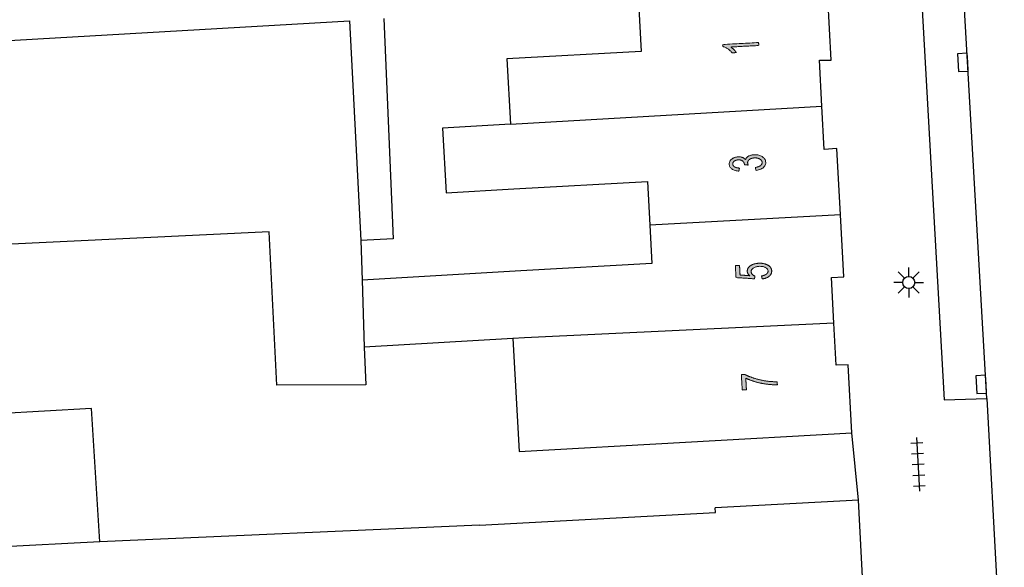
# Model space of a CAD drawing. Header units: metres. Extents: x 134521 to 134907, y 396000 to 396359.
# Tile 68 of 135: x 134715 to 134756, y 396040 to 396063. Entities that reach past the tile are written whole.
import ezdxf

# ---------------------------------------------------------------- set-up
doc = ezdxf.new("R2010")
doc.units = ezdxf.units.M
doc.header["$MEASUREMENT"] = 0

msp = doc.modelspace()

# ---------------------------------------------------------------- hatches: boundary and pattern name
at = {"linetype": 'Continuous', "lineweight": 0, "extrusion": (0, 0, -1)}
h = msp.add_hatch(color=251, dxfattribs=at)
edge = h.paths.add_edge_path()
edge.add_line((-134746.066, 396062.399), (-134746.072, 396062.276))
edge.add_line((-134746.072, 396062.276), (-134744.901, 396062.211))
edge.add_spline(control_points=[(-134744.901, 396062.211), (-134744.967, 396062.171), (-134745.034, 396062.102), (-134745.101, 396062.034), (-134745.136, 396061.979)], knot_values=[0, 0, 0, 0.5, 0.5, 1, 1, 1], degree=2, periodic=0)
edge.add_line((-134745.136, 396061.979), (-134744.958, 396061.969))
edge.add_spline(control_points=[(-134744.958, 396061.969), (-134744.88, 396062.068), (-134744.773, 396062.139), (-134744.665, 396062.21), (-134744.567, 396062.237)], knot_values=[0, 0, 0, 0.5, 0.5, 1, 1, 1], degree=2, periodic=0)
edge.add_line((-134744.567, 396062.237), (-134744.562, 396062.316))
edge.add_line((-134744.562, 396062.316), (-134746.066, 396062.399))
h = msp.add_hatch(color=251, dxfattribs=at)
edge = h.paths.add_edge_path()
edge.add_line((-134745.959, 396057.056), (-134745.928, 396057.177))
edge.add_spline(control_points=[(-134745.928, 396057.177), (-134746.084, 396057.206), (-134746.15, 396057.261), (-134746.216, 396057.315), (-134746.212, 396057.388), (-134746.207, 396057.475), (-134746.114, 396057.53), (-134746.021, 396057.584), (-134745.888, 396057.577), (-134745.762, 396057.57), (-134745.682, 396057.51), (-134745.603, 396057.45), (-134745.608, 396057.365), (-134745.61, 396057.331), (-134745.633, 396057.28)], knot_values=[0, 0, 0, 0.142857, 0.142857, 0.285714, 0.285714, 0.428571, 0.428571, 0.571429, 0.571429, 0.714286, 0.714286, 0.857143, 0.857143, 1, 1, 1], degree=2, periodic=0)
edge.add_line((-134745.633, 396057.28), (-134745.471, 396057.285))
edge.add_spline(control_points=[(-134745.471, 396057.285), (-134745.473, 396057.297), (-134745.472, 396057.305), (-134745.468, 396057.383), (-134745.403, 396057.442), (-134745.339, 396057.502), (-134745.211, 396057.495), (-134745.11, 396057.489), (-134745.046, 396057.44), (-134744.982, 396057.39), (-134744.986, 396057.318), (-134744.99, 396057.247), (-134745.06, 396057.203), (-134745.131, 396057.159), (-134745.267, 396057.153)], knot_values=[0, 0, 0, 0.142857, 0.142857, 0.285714, 0.285714, 0.428571, 0.428571, 0.571429, 0.571429, 0.714286, 0.714286, 0.857143, 0.857143, 1, 1, 1], degree=2, periodic=0)
edge.add_line((-134745.267, 396057.153), (-134745.24, 396057.028))
edge.add_spline(control_points=[(-134745.24, 396057.028), (-134745.054, 396057.041), (-134744.948, 396057.115), (-134744.842, 396057.189), (-134744.836, 396057.307), (-134744.831, 396057.389), (-134744.88, 396057.461), (-134744.929, 396057.533), (-134745.017, 396057.574), (-134745.106, 396057.615), (-134745.208, 396057.621), (-134745.305, 396057.626), (-134745.387, 396057.596), (-134745.468, 396057.566), (-134745.519, 396057.5), (-134745.544, 396057.59), (-134745.638, 396057.645), (-134745.732, 396057.699), (-134745.877, 396057.707), (-134746.073, 396057.718), (-134746.214, 396057.63), (-134746.356, 396057.542), (-134746.364, 396057.396), (-134746.371, 396057.265), (-134746.258, 396057.171), (-134746.146, 396057.078), (-134745.959, 396057.056)], knot_values=[0, 0, 0, 0.076923, 0.076923, 0.153846, 0.153846, 0.230769, 0.230769, 0.307692, 0.307692, 0.384615, 0.384615, 0.461538, 0.461538, 0.538462, 0.538462, 0.615385, 0.615385, 0.692308, 0.692308, 0.769231, 0.769231, 0.846154, 0.846154, 0.923077, 0.923077, 1, 1, 1], degree=2, periodic=0)
h = msp.add_hatch(color=251, dxfattribs=at)
edge = h.paths.add_edge_path()
edge.add_line((-134746.213, 396052.518), (-134746.19, 396052.646))
edge.add_spline(control_points=[(-134746.19, 396052.646), (-134746.33, 396052.668), (-134746.398, 396052.724), (-134746.466, 396052.78), (-134746.462, 396052.854), (-134746.457, 396052.943), (-134746.354, 396052.998), (-134746.25, 396053.054), (-134746.084, 396053.045), (-134745.926, 396053.036), (-134745.839, 396052.972), (-134745.751, 396052.909), (-134745.756, 396052.813), (-134745.759, 396052.753), (-134745.802, 396052.708), (-134745.846, 396052.663), (-134745.912, 396052.639)], knot_values=[0, 0, 0, 0.125, 0.125, 0.25, 0.25, 0.375, 0.375, 0.5, 0.5, 0.625, 0.625, 0.75, 0.75, 0.875, 0.875, 1, 1, 1], degree=2, periodic=0)
edge.add_line((-134745.912, 396052.639), (-134745.896, 396052.523))
edge.add_line((-134745.896, 396052.523), (-134745.121, 396052.577))
edge.add_line((-134745.121, 396052.577), (-134745.093, 396053.073))
edge.add_line((-134745.093, 396053.073), (-134745.269, 396053.083))
edge.add_line((-134745.269, 396053.083), (-134745.291, 396052.685))
edge.add_line((-134745.291, 396052.685), (-134745.696, 396052.653))
edge.add_spline(control_points=[(-134745.696, 396052.653), (-134745.597, 396052.738), (-134745.592, 396052.837), (-134745.585, 396052.967), (-134745.716, 396053.065), (-134745.847, 396053.162), (-134746.061, 396053.174), (-134746.264, 396053.185), (-134746.417, 396053.114), (-134746.604, 396053.028), (-134746.613, 396052.862), (-134746.621, 396052.726), (-134746.511, 396052.633), (-134746.401, 396052.541), (-134746.213, 396052.518)], knot_values=[0, 0, 0, 0.142857, 0.142857, 0.285714, 0.285714, 0.428571, 0.428571, 0.571429, 0.571429, 0.714286, 0.714286, 0.857143, 0.857143, 1, 1, 1], degree=2, periodic=0)
h = msp.add_hatch(color=251, dxfattribs=at)
edge = h.paths.add_edge_path()
edge.add_line((-134745.557, 396047.885), (-134745.38, 396047.876))
edge.add_line((-134745.38, 396047.876), (-134745.344, 396048.522))
edge.add_line((-134745.344, 396048.522), (-134745.487, 396048.53))
edge.add_spline(control_points=[(-134745.487, 396048.53), (-134745.645, 396048.443), (-134745.902, 396048.363), (-134746.16, 396048.283), (-134746.429, 396048.247), (-134746.619, 396048.221), (-134746.843, 396048.223)], knot_values=[0, 0, 0, 0.333333, 0.333333, 0.666667, 0.666667, 1, 1, 1], degree=2, periodic=0)
edge.add_line((-134746.843, 396048.223), (-134746.85, 396048.096))
edge.add_spline(control_points=[(-134746.85, 396048.096), (-134746.673, 396048.089), (-134746.421, 396048.119), (-134746.168, 396048.15), (-134745.931, 396048.22), (-134745.694, 396048.289), (-134745.53, 396048.374)], knot_values=[0, 0, 0, 0.333333, 0.333333, 0.666667, 0.666667, 1, 1, 1], degree=2, periodic=0)
edge.add_line((-134745.53, 396048.374), (-134745.557, 396047.885))

# ---------------------------------------------------------------- linework, layer by layer
at = {"color": 251}
for p, q in [((134755.608, 396047.523), (134753.792, 396079.4)), ((134752.048, 396079.287), (134753.822, 396047.471)), ((134749.1, 396061.66), (134748.95, 396064.51)), ((134741.04, 396064.098), (134741.154, 396062.022)), ((134706.591, 396062.009), (134728.956, 396063.306)), ((134728.956, 396063.306), (134729.432, 396054.128)), ((134730.391, 396063.4), (134730.788, 396054.2)), ((134741.154, 396062.022), (134735.537, 396061.714)), ((134735.537, 396061.714), (134735.687, 396058.982)), ((134748.715, 396059.736), (134748.61, 396061.66)), ((134748.61, 396061.66), (134749.1, 396061.66)), ((134735.687, 396058.982), (134748.715, 396059.736)), ((134748.814, 396057.935), (134748.715, 396059.736)), ((134735.687, 396058.982), (134732.844, 396058.817)), ((134732.844, 396058.817), (134733.001, 396056.116)), ((134749.336, 396057.964), (134748.814, 396057.935)), ((134749.488, 396055.198), (134749.336, 396057.964)), ((134733.001, 396056.116), (134735.836, 396056.28)), ((134735.836, 396056.28), (134741.418, 396056.587)), ((134741.418, 396056.587), (134741.518, 396054.772)), ((134749.488, 396055.198), (134741.518, 396054.772)), ((134749.63, 396052.609), (134749.488, 396055.198)), ((134741.518, 396054.772), (134741.606, 396053.16)), ((134725.606, 396054.488), (134713.833, 396053.925)), ((134725.919, 396048.078), (134725.606, 396054.488)), ((134730.788, 396054.2), (134729.432, 396054.128)), ((134729.432, 396054.128), (134729.489, 396052.474)), ((134741.606, 396053.16), (134736.123, 396052.859)), ((134752.342, 396052.62), (134752.342, 396052.995)), ((134736.123, 396052.859), (134729.489, 396052.474)), ((134749.108, 396052.58), (134749.63, 396052.609)), ((134749.213, 396050.672), (134749.108, 396052.58)), ((134752.165, 396052.547), (134751.9, 396052.812)), ((134752.519, 396052.547), (134752.784, 396052.812)), ((134729.489, 396052.474), (134729.573, 396049.666)), ((134752.092, 396052.37), (134751.717, 396052.37)), ((134752.165, 396052.193), (134751.9, 396051.928)), ((134752.784, 396051.928), (134752.519, 396052.193)), ((134752.592, 396052.37), (134752.967, 396052.37)), ((134752.342, 396052.12), (134752.342, 396051.745)), ((134749.213, 396050.672), (134736.277, 396050.053)), ((134749.31, 396048.91), (134749.213, 396050.672)), ((134735.79, 396050.026), (134729.573, 396049.666)), ((134729.573, 396049.666), (134729.641, 396048.094)), ((134736.277, 396050.053), (134735.79, 396050.026)), ((134735.79, 396050.026), (134736.049, 396045.309)), ((134749.81, 396048.93), (134749.31, 396048.91)), ((134749.97, 396046.09), (134749.81, 396048.93)), ((134729.641, 396048.094), (134725.919, 396048.078)), ((134753.822, 396047.471), (134755.608, 396047.523)), ((134755.608, 396047.523), (134756.34, 396034.051)), ((134718.175, 396047.099), (134703.271, 396046.256)), ((134718.522, 396041.539), (134718.175, 396047.099)), ((134736.049, 396045.309), (134749.97, 396046.09)), ((134750.238, 396043.279), (134749.97, 396046.09)), ((134752.435, 396045.657), (134752.934, 396045.686)), ((134752.672, 396045.896), (134752.8, 396043.65)), ((134752.461, 396045.208), (134752.96, 396045.237)), ((134752.486, 396044.759), (134752.986, 396044.787)), ((134752.512, 396044.309), (134753.011, 396044.338)), ((134752.538, 396043.86), (134753.037, 396043.889)), ((134750.238, 396043.279), (134744.246, 396042.958)), ((134750.481, 396038.739), (134750.238, 396043.279)), ((134734.396, 396042.23), (134744.257, 396042.758)), ((134744.257, 396042.758), (134744.246, 396042.958)), ((134734.396, 396042.23), (134718.522, 396041.539)), ((134718.522, 396041.539), (134713.729, 396041.28))]:
    msp.add_line(p, q, dxfattribs=at)
at = {"color": 251, "flags": 128}
for points in [[(134754.808, 396061.58), (134754.787, 396061.954), (134754.387, 396061.932), (134754.43, 396061.183), (134754.829, 396061.206), (134754.808, 396061.58)], [(134755.575, 396048.122), (134755.554, 396048.496), (134755.154, 396048.474), (134755.197, 396047.725), (134755.596, 396047.748), (134755.575, 396048.122)]]:
    msp.add_lwpolyline(points, dxfattribs=at)
at = {"color": 251}
msp.add_circle((134752.342, 396052.37), 0.25, dxfattribs=at)
at = {"color": 251, "linetype": 'Continuous', "lineweight": 0}
for points, knots in [([(134746.066, 396062.399), (134746.069, 396062.337), (134746.072, 396062.276), (134745.487, 396062.244), (134744.901, 396062.211), (134744.967, 396062.171), (134745.034, 396062.102), (134745.101, 396062.034), (134745.136, 396061.979), (134745.047, 396061.974), (134744.958, 396061.969), (134744.88, 396062.068), (134744.773, 396062.139), (134744.665, 396062.21), (134744.567, 396062.237), (134744.564, 396062.276), (134744.562, 396062.316), (134745.314, 396062.357), (134746.066, 396062.399)], [0, 0, 0, 0.1, 0.1, 0.2, 0.2, 0.3, 0.3, 0.4, 0.4, 0.6, 0.6, 0.7, 0.7, 0.8, 0.8, 0.9, 0.9, 1, 1, 1]), ([(134745.959, 396057.056), (134745.944, 396057.116), (134745.928, 396057.177), (134746.084, 396057.206), (134746.15, 396057.261), (134746.216, 396057.315), (134746.212, 396057.388), (134746.207, 396057.475), (134746.114, 396057.53), (134746.021, 396057.584), (134745.888, 396057.577), (134745.762, 396057.57), (134745.682, 396057.51), (134745.603, 396057.45), (134745.608, 396057.365), (134745.61, 396057.331), (134745.633, 396057.28), (134745.552, 396057.282), (134745.471, 396057.285), (134745.473, 396057.297), (134745.472, 396057.305), (134745.468, 396057.383), (134745.403, 396057.442), (134745.339, 396057.502), (134745.211, 396057.495), (134745.11, 396057.489), (134745.046, 396057.44), (134744.982, 396057.39), (134744.986, 396057.318), (134744.99, 396057.247), (134745.06, 396057.203), (134745.131, 396057.159), (134745.267, 396057.153), (134745.254, 396057.09), (134745.24, 396057.028), (134745.054, 396057.041), (134744.948, 396057.115), (134744.842, 396057.189), (134744.836, 396057.307), (134744.831, 396057.389), (134744.88, 396057.461), (134744.929, 396057.533), (134745.017, 396057.574), (134745.106, 396057.615), (134745.208, 396057.621), (134745.305, 396057.626), (134745.387, 396057.596), (134745.468, 396057.566), (134745.519, 396057.5), (134745.544, 396057.59), (134745.638, 396057.645), (134745.732, 396057.699), (134745.877, 396057.707), (134746.073, 396057.718), (134746.214, 396057.63), (134746.356, 396057.542), (134746.364, 396057.396), (134746.371, 396057.265), (134746.258, 396057.171), (134746.146, 396057.078), (134745.959, 396057.056)], [0, 0, 0, 0.166667, 0.166667, 0.190476, 0.190476, 0.214286, 0.214286, 0.238095, 0.238095, 0.261905, 0.261905, 0.285714, 0.285714, 0.309524, 0.309524, 0.333333, 0.333333, 0.5, 0.5, 0.52381, 0.52381, 0.547619, 0.547619, 0.571429, 0.571429, 0.595238, 0.595238, 0.619048, 0.619048, 0.642857, 0.642857, 0.666667, 0.666667, 0.833333, 0.833333, 0.846154, 0.846154, 0.858974, 0.858974, 0.871795, 0.871795, 0.884615, 0.884615, 0.897436, 0.897436, 0.910256, 0.910256, 0.923077, 0.923077, 0.935897, 0.935897, 0.948718, 0.948718, 0.961538, 0.961538, 0.974359, 0.974359, 0.987179, 0.987179, 1, 1, 1]), ([(134746.213, 396052.518), (134746.201, 396052.582), (134746.19, 396052.646), (134746.33, 396052.668), (134746.398, 396052.724), (134746.466, 396052.78), (134746.462, 396052.854), (134746.457, 396052.943), (134746.354, 396052.998), (134746.25, 396053.054), (134746.084, 396053.045), (134745.926, 396053.036), (134745.839, 396052.972), (134745.751, 396052.909), (134745.756, 396052.813), (134745.759, 396052.753), (134745.802, 396052.708), (134745.846, 396052.663), (134745.912, 396052.639), (134745.904, 396052.581), (134745.896, 396052.523), (134745.508, 396052.55), (134745.121, 396052.577), (134745.107, 396052.825), (134745.093, 396053.073), (134745.181, 396053.078), (134745.269, 396053.083), (134745.28, 396052.884), (134745.291, 396052.685), (134745.494, 396052.669), (134745.696, 396052.653), (134745.597, 396052.738), (134745.592, 396052.837), (134745.585, 396052.967), (134745.716, 396053.065), (134745.847, 396053.162), (134746.061, 396053.174), (134746.264, 396053.185), (134746.417, 396053.114), (134746.604, 396053.028), (134746.613, 396052.862), (134746.621, 396052.726), (134746.511, 396052.633), (134746.401, 396052.541), (134746.213, 396052.518)], [0, 0, 0, 0.25, 0.25, 0.28125, 0.28125, 0.3125, 0.3125, 0.34375, 0.34375, 0.375, 0.375, 0.40625, 0.40625, 0.4375, 0.4375, 0.46875, 0.46875, 0.5, 0.5, 0.541667, 0.541667, 0.583333, 0.583333, 0.625, 0.625, 0.666667, 0.666667, 0.708333, 0.708333, 0.75, 0.75, 0.785714, 0.785714, 0.821429, 0.821429, 0.857143, 0.857143, 0.892857, 0.892857, 0.928571, 0.928571, 0.964286, 0.964286, 1, 1, 1]), ([(134745.557, 396047.885), (134745.468, 396047.881), (134745.38, 396047.876), (134745.362, 396048.199), (134745.344, 396048.522), (134745.416, 396048.526), (134745.487, 396048.53), (134745.645, 396048.443), (134745.902, 396048.363), (134746.16, 396048.283), (134746.429, 396048.247), (134746.619, 396048.221), (134746.843, 396048.223), (134746.847, 396048.159), (134746.85, 396048.096), (134746.673, 396048.089), (134746.421, 396048.119), (134746.168, 396048.15), (134745.931, 396048.22), (134745.694, 396048.289), (134745.53, 396048.374), (134745.543, 396048.13), (134745.557, 396047.885)], [0, 0, 0, 0.066667, 0.066667, 0.133333, 0.133333, 0.2, 0.2, 0.266667, 0.266667, 0.333333, 0.333333, 0.4, 0.4, 0.6, 0.6, 0.666667, 0.666667, 0.733333, 0.733333, 0.8, 0.8, 1, 1, 1])]:
    msp.add_open_spline(points, degree=2, knots=knots, dxfattribs=at)

doc.saveas('drawing.dxf')
